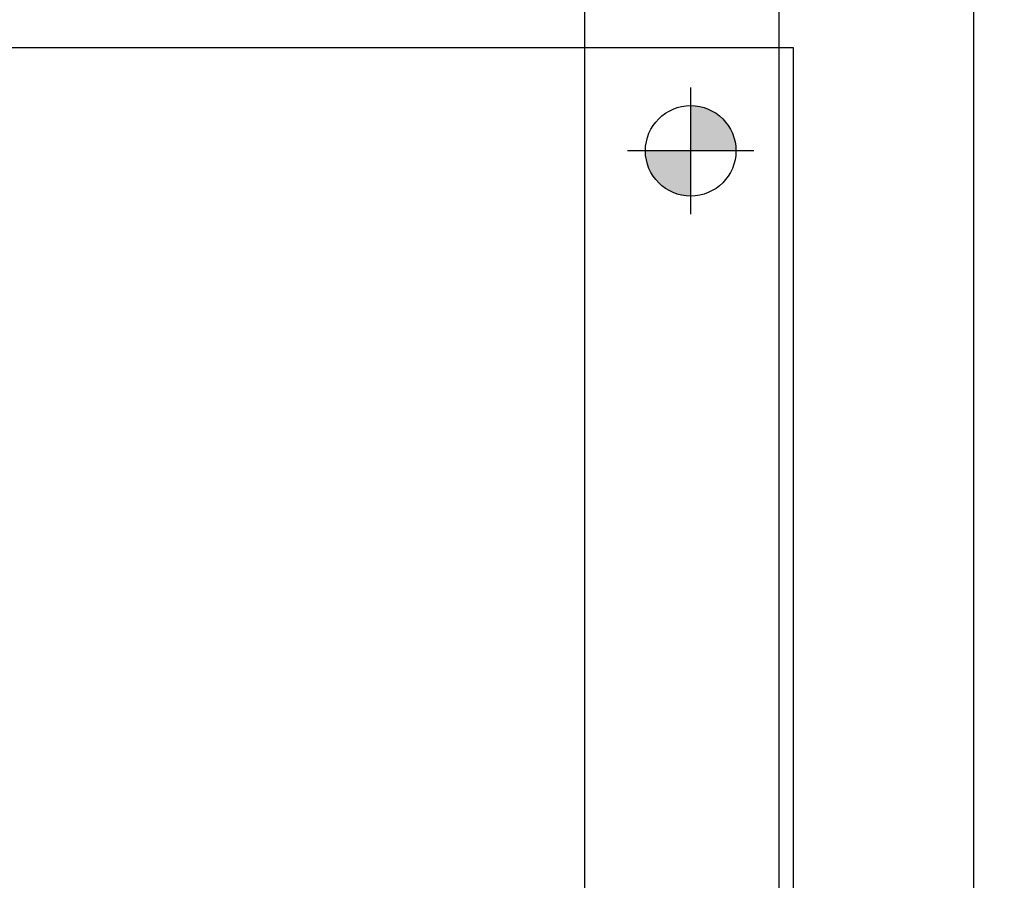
# Model space of a CAD drawing. Extents: x -11758 to 4934791, y -233543 to 1826789.
# Tile 222 of 256: x 2137564 to 2137747, y 45515 to 45675. Entities that reach past the tile are written whole.
import ezdxf

# ---------------------------------------------------------------- set-up
doc = ezdxf.new("R2010")
doc.units = 0
doc.header["$LTSCALE"] = 800
doc.header["$MEASUREMENT"] = 0
doc.layers.add('KEY PLAN', color=251, linetype='CONTINUOUS')

# ---------------------------------------------------------------- blocks, each defined once
blk = doc.blocks.new('UTCOMBINE')
at = {"layer": 'KEY PLAN'}
h = blk.add_hatch(color=256, dxfattribs=at)
h.paths.add_polyline_path([(-709895.61, 43063.09), (-709903.99, 43063.09), (-709903.99, 43071.47, -0.414214)])
h.paths.add_polyline_path([(-709912.37, 43063.09), (-709903.99, 43063.09), (-709903.99, 43054.71, -0.414214)])
h = blk.add_hatch(color=256, dxfattribs=at)
h.paths.add_polyline_path([(-709895.61, 43063.09), (-709903.99, 43063.09), (-709903.99, 43071.47, -0.414214)])
h.paths.add_polyline_path([(-709912.37, 43063.09), (-709903.99, 43063.09), (-709903.99, 43054.71, -0.414214)])
h = blk.add_hatch(color=256, dxfattribs=at)
h.paths.add_polyline_path([(-709895.61, 43063.09), (-709903.99, 43063.09), (-709903.99, 43071.47, -0.414214)])
h.paths.add_polyline_path([(-709912.37, 43063.09), (-709903.99, 43063.09), (-709903.99, 43054.71, -0.414214)])
h = blk.add_hatch(color=256, dxfattribs=at)
h.paths.add_polyline_path([(-709895.61, 43063.09), (-709903.99, 43063.09), (-709903.99, 43071.47, -0.414214)])
h.paths.add_polyline_path([(-709912.37, 43063.09), (-709903.99, 43063.09), (-709903.99, 43054.71, -0.414214)])
h = blk.add_hatch(color=256, dxfattribs=at)
h.paths.add_polyline_path([(-709895.61, 43063.09), (-709903.99, 43063.09), (-709903.99, 43071.47, -0.414214)])
h.paths.add_polyline_path([(-709912.37, 43063.09), (-709903.99, 43063.09), (-709903.99, 43054.71, -0.414214)])
h = blk.add_hatch(color=256, dxfattribs=at)
h.paths.add_polyline_path([(-709895.61, 43063.09), (-709903.99, 43063.09), (-709903.99, 43071.47, -0.414214)])
h.paths.add_polyline_path([(-709912.37, 43063.09), (-709903.99, 43063.09), (-709903.99, 43054.71, -0.414214)])
h = blk.add_hatch(color=256, dxfattribs=at)
h.paths.add_polyline_path([(-709895.61, 43063.09), (-709903.99, 43063.09), (-709903.99, 43071.47, -0.414214)])
h.paths.add_polyline_path([(-709912.37, 43063.09), (-709903.99, 43063.09), (-709903.99, 43054.71, -0.414214)])
h = blk.add_hatch(color=256, dxfattribs=at)
h.paths.add_polyline_path([(-709895.61, 43063.09), (-709903.99, 43063.09), (-709903.99, 43071.47, -0.414214)])
h.paths.add_polyline_path([(-709912.37, 43063.09), (-709903.99, 43063.09), (-709903.99, 43054.71, -0.414214)])
h = blk.add_hatch(color=256, dxfattribs=at)
h.paths.add_polyline_path([(-709895.61, 43063.09), (-709903.99, 43063.09), (-709903.99, 43071.47, -0.414214)])
h.paths.add_polyline_path([(-709912.37, 43063.09), (-709903.99, 43063.09), (-709903.99, 43054.71, -0.414214)])
h = blk.add_hatch(color=256, dxfattribs=at)
h.paths.add_polyline_path([(-709895.61, 43063.09), (-709903.99, 43063.09), (-709903.99, 43071.47, -0.414214)])
h.paths.add_polyline_path([(-709912.37, 43063.09), (-709903.99, 43063.09), (-709903.99, 43054.71, -0.414214)])
h = blk.add_hatch(color=256, dxfattribs=at)
h.paths.add_polyline_path([(-709895.61, 43063.09), (-709903.99, 43063.09), (-709903.99, 43071.47, -0.414214)])
h.paths.add_polyline_path([(-709912.37, 43063.09), (-709903.99, 43063.09), (-709903.99, 43054.71, -0.414214)])
h = blk.add_hatch(color=256, dxfattribs=at)
h.paths.add_polyline_path([(-709895.61, 43063.09), (-709903.99, 43063.09), (-709903.99, 43071.47, -0.414214)])
h.paths.add_polyline_path([(-709912.37, 43063.09), (-709903.99, 43063.09), (-709903.99, 43054.71, -0.414214)])
h = blk.add_hatch(color=256, dxfattribs=at)
h.paths.add_polyline_path([(-709895.61, 43063.09), (-709903.99, 43063.09), (-709903.99, 43071.47, -0.414214)])
h.paths.add_polyline_path([(-709912.37, 43063.09), (-709903.99, 43063.09), (-709903.99, 43054.71, -0.414214)])
h = blk.add_hatch(color=256, dxfattribs=at)
h.paths.add_polyline_path([(-709895.61, 43063.09), (-709903.99, 43063.09), (-709903.99, 43071.47, -0.414214)])
h.paths.add_polyline_path([(-709912.37, 43063.09), (-709903.99, 43063.09), (-709903.99, 43054.71, -0.414214)])
h = blk.add_hatch(color=256, dxfattribs=at)
h.paths.add_polyline_path([(-709895.61, 43063.09), (-709903.99, 43063.09), (-709903.99, 43071.47, -0.414214)])
h.paths.add_polyline_path([(-709912.37, 43063.09), (-709903.99, 43063.09), (-709903.99, 43054.71, -0.414214)])
h = blk.add_hatch(color=256, dxfattribs=at)
h.paths.add_polyline_path([(-709895.61, 43063.09), (-709903.99, 43063.09), (-709903.99, 43071.47, -0.414214)])
h.paths.add_polyline_path([(-709912.37, 43063.09), (-709903.99, 43063.09), (-709903.99, 43054.71, -0.414214)])
h = blk.add_hatch(color=256, dxfattribs=at)
h.paths.add_polyline_path([(-709895.61, 43063.09), (-709903.99, 43063.09), (-709903.99, 43071.47, -0.414214)])
h.paths.add_polyline_path([(-709912.37, 43063.09), (-709903.99, 43063.09), (-709903.99, 43054.71, -0.414214)])
h = blk.add_hatch(color=256, dxfattribs=at)
h.paths.add_polyline_path([(-709895.61, 43063.09), (-709903.99, 43063.09), (-709903.99, 43071.47, -0.414214)])
h.paths.add_polyline_path([(-709912.37, 43063.09), (-709903.99, 43063.09), (-709903.99, 43054.71, -0.414214)])
h = blk.add_hatch(color=256, dxfattribs=at)
h.paths.add_polyline_path([(-709895.61, 43063.09), (-709903.99, 43063.09), (-709903.99, 43071.47, -0.414214)])
h.paths.add_polyline_path([(-709912.37, 43063.09), (-709903.99, 43063.09), (-709903.99, 43054.71, -0.414214)])
h = blk.add_hatch(color=256, dxfattribs=at)
h.paths.add_polyline_path([(-709895.61, 43063.09), (-709903.99, 43063.09), (-709903.99, 43071.47, -0.414214)])
h.paths.add_polyline_path([(-709912.37, 43063.09), (-709903.99, 43063.09), (-709903.99, 43054.71, -0.414214)])
h = blk.add_hatch(color=256, dxfattribs=at)
h.paths.add_polyline_path([(-709895.61, 43063.09), (-709903.99, 43063.09), (-709903.99, 43071.47, -0.414214)])
h.paths.add_polyline_path([(-709912.37, 43063.09), (-709903.99, 43063.09), (-709903.99, 43054.71, -0.414214)])
h = blk.add_hatch(color=256, dxfattribs=at)
h.paths.add_polyline_path([(-709895.61, 43063.09), (-709903.99, 43063.09), (-709903.99, 43071.47, -0.414214)])
h.paths.add_polyline_path([(-709912.37, 43063.09), (-709903.99, 43063.09), (-709903.99, 43054.71, -0.414214)])
h = blk.add_hatch(color=256, dxfattribs=at)
h.paths.add_polyline_path([(-709895.61, 43063.09), (-709903.99, 43063.09), (-709903.99, 43071.47, -0.414214)])
h.paths.add_polyline_path([(-709912.37, 43063.09), (-709903.99, 43063.09), (-709903.99, 43054.71, -0.414214)])
h = blk.add_hatch(color=256, dxfattribs=at)
h.paths.add_polyline_path([(-709895.61, 43063.09), (-709903.99, 43063.09), (-709903.99, 43071.47, -0.414214)])
h.paths.add_polyline_path([(-709912.37, 43063.09), (-709903.99, 43063.09), (-709903.99, 43054.71, -0.414214)])
h = blk.add_hatch(color=256, dxfattribs=at)
h.paths.add_polyline_path([(-709895.61, 43063.09), (-709903.99, 43063.09), (-709903.99, 43071.47, -0.414214)])
h.paths.add_polyline_path([(-709912.37, 43063.09), (-709903.99, 43063.09), (-709903.99, 43054.71, -0.414214)])
h = blk.add_hatch(color=256, dxfattribs=at)
h.paths.add_polyline_path([(-709895.61, 43063.09), (-709903.99, 43063.09), (-709903.99, 43071.47, -0.414214)])
h.paths.add_polyline_path([(-709912.37, 43063.09), (-709903.99, 43063.09), (-709903.99, 43054.71, -0.414214)])
h = blk.add_hatch(color=256, dxfattribs=at)
h.paths.add_polyline_path([(-709895.61, 43063.09), (-709903.99, 43063.09), (-709903.99, 43071.47, -0.414214)])
h.paths.add_polyline_path([(-709912.37, 43063.09), (-709903.99, 43063.09), (-709903.99, 43054.71, -0.414214)])
h = blk.add_hatch(color=256, dxfattribs=at)
h.paths.add_polyline_path([(-709895.61, 43063.09), (-709903.99, 43063.09), (-709903.99, 43071.47, -0.414214)])
h.paths.add_polyline_path([(-709912.37, 43063.09), (-709903.99, 43063.09), (-709903.99, 43054.71, -0.414214)])
h = blk.add_hatch(color=256, dxfattribs=at)
h.paths.add_polyline_path([(-709895.61, 43063.09), (-709903.99, 43063.09), (-709903.99, 43071.47, -0.414214)])
h.paths.add_polyline_path([(-709912.37, 43063.09), (-709903.99, 43063.09), (-709903.99, 43054.71, -0.414214)])
h = blk.add_hatch(color=256, dxfattribs=at)
h.paths.add_polyline_path([(-709895.61, 43063.09), (-709903.99, 43063.09), (-709903.99, 43071.47, -0.414214)])
h.paths.add_polyline_path([(-709912.37, 43063.09), (-709903.99, 43063.09), (-709903.99, 43054.71, -0.414214)])
h = blk.add_hatch(color=256, dxfattribs=at)
h.paths.add_polyline_path([(-709895.61, 43063.09), (-709903.99, 43063.09), (-709903.99, 43071.47, -0.414214)])
h.paths.add_polyline_path([(-709912.37, 43063.09), (-709903.99, 43063.09), (-709903.99, 43054.71, -0.414214)])
h = blk.add_hatch(color=256, dxfattribs=at)
h.paths.add_polyline_path([(-709895.61, 43063.09), (-709903.99, 43063.09), (-709903.99, 43071.47, -0.414214)])
h.paths.add_polyline_path([(-709912.37, 43063.09), (-709903.99, 43063.09), (-709903.99, 43054.71, -0.414214)])
h = blk.add_hatch(color=256, dxfattribs=at)
h.paths.add_polyline_path([(-709895.61, 43063.09), (-709903.99, 43063.09), (-709903.99, 43071.47, -0.414214)])
h.paths.add_polyline_path([(-709912.37, 43063.09), (-709903.99, 43063.09), (-709903.99, 43054.71, -0.414214)])
h = blk.add_hatch(color=256, dxfattribs=at)
h.paths.add_polyline_path([(-709895.61, 43063.09), (-709903.99, 43063.09), (-709903.99, 43071.47, -0.414214)])
h.paths.add_polyline_path([(-709912.37, 43063.09), (-709903.99, 43063.09), (-709903.99, 43054.71, -0.414214)])
h = blk.add_hatch(color=256, dxfattribs=at)
h.paths.add_polyline_path([(-709895.61, 43063.09), (-709903.99, 43063.09), (-709903.99, 43071.47, -0.414214)])
h.paths.add_polyline_path([(-709912.37, 43063.09), (-709903.99, 43063.09), (-709903.99, 43054.71, -0.414214)])
h = blk.add_hatch(color=256, dxfattribs=at)
h.paths.add_polyline_path([(-709895.61, 43063.09), (-709903.99, 43063.09), (-709903.99, 43071.47, -0.414214)])
h.paths.add_polyline_path([(-709912.37, 43063.09), (-709903.99, 43063.09), (-709903.99, 43054.71, -0.414214)])
h = blk.add_hatch(color=256, dxfattribs=at)
h.paths.add_polyline_path([(-709895.61, 43063.09), (-709903.99, 43063.09), (-709903.99, 43071.47, -0.414214)])
h.paths.add_polyline_path([(-709912.37, 43063.09), (-709903.99, 43063.09), (-709903.99, 43054.71, -0.414214)])
h = blk.add_hatch(color=256, dxfattribs=at)
h.paths.add_polyline_path([(-709895.61, 43063.09), (-709903.99, 43063.09), (-709903.99, 43071.47, -0.414214)])
h.paths.add_polyline_path([(-709912.37, 43063.09), (-709903.99, 43063.09), (-709903.99, 43054.71, -0.414214)])
h = blk.add_hatch(color=256, dxfattribs=at)
h.paths.add_polyline_path([(-709895.61, 43063.09), (-709903.99, 43063.09), (-709903.99, 43071.47, -0.414214)])
h.paths.add_polyline_path([(-709912.37, 43063.09), (-709903.99, 43063.09), (-709903.99, 43054.71, -0.414214)])
h = blk.add_hatch(color=256, dxfattribs=at)
h.paths.add_polyline_path([(-709895.61, 43063.09), (-709903.99, 43063.09), (-709903.99, 43071.47, -0.414214)])
h.paths.add_polyline_path([(-709912.37, 43063.09), (-709903.99, 43063.09), (-709903.99, 43054.71, -0.414214)])
h = blk.add_hatch(color=256, dxfattribs=at)
h.paths.add_polyline_path([(-709895.61, 43063.09), (-709903.99, 43063.09), (-709903.99, 43071.47, -0.414214)])
h.paths.add_polyline_path([(-709912.37, 43063.09), (-709903.99, 43063.09), (-709903.99, 43054.71, -0.414214)])
h = blk.add_hatch(color=256, dxfattribs=at)
h.paths.add_polyline_path([(-709895.61, 43063.09), (-709903.99, 43063.09), (-709903.99, 43071.47, -0.414214)])
h.paths.add_polyline_path([(-709912.37, 43063.09), (-709903.99, 43063.09), (-709903.99, 43054.71, -0.414214)])
h = blk.add_hatch(color=256, dxfattribs=at)
h.paths.add_polyline_path([(-709895.61, 43063.09), (-709903.99, 43063.09), (-709903.99, 43071.47, -0.414214)])
h.paths.add_polyline_path([(-709912.37, 43063.09), (-709903.99, 43063.09), (-709903.99, 43054.71, -0.414214)])
h = blk.add_hatch(color=256, dxfattribs=at)
h.paths.add_polyline_path([(-709895.61, 43063.09), (-709903.99, 43063.09), (-709903.99, 43071.47, -0.414214)])
h.paths.add_polyline_path([(-709912.37, 43063.09), (-709903.99, 43063.09), (-709903.99, 43054.71, -0.414214)])
h = blk.add_hatch(color=256, dxfattribs=at)
h.paths.add_polyline_path([(-709895.61, 43063.09), (-709903.99, 43063.09), (-709903.99, 43071.47, -0.414214)])
h.paths.add_polyline_path([(-709912.37, 43063.09), (-709903.99, 43063.09), (-709903.99, 43054.71, -0.414214)])
h = blk.add_hatch(color=256, dxfattribs=at)
h.paths.add_polyline_path([(-709895.61, 43063.09), (-709903.99, 43063.09), (-709903.99, 43071.47, -0.414214)])
h.paths.add_polyline_path([(-709912.37, 43063.09), (-709903.99, 43063.09), (-709903.99, 43054.71, -0.414214)])
h = blk.add_hatch(color=256, dxfattribs=at)
h.paths.add_polyline_path([(-709895.61, 43063.09), (-709903.99, 43063.09), (-709903.99, 43071.47, -0.414214)])
h.paths.add_polyline_path([(-709912.37, 43063.09), (-709903.99, 43063.09), (-709903.99, 43054.71, -0.414214)])
h = blk.add_hatch(color=256, dxfattribs=at)
h.paths.add_polyline_path([(-709895.61, 43063.09), (-709903.99, 43063.09), (-709903.99, 43071.47, -0.414214)])
h.paths.add_polyline_path([(-709912.37, 43063.09), (-709903.99, 43063.09), (-709903.99, 43054.71, -0.414214)])
h = blk.add_hatch(color=256, dxfattribs=at)
h.paths.add_polyline_path([(-709895.61, 43063.09), (-709903.99, 43063.09), (-709903.99, 43071.47, -0.414214)])
h.paths.add_polyline_path([(-709912.37, 43063.09), (-709903.99, 43063.09), (-709903.99, 43054.71, -0.414214)])
h = blk.add_hatch(color=256, dxfattribs=at)
h.paths.add_polyline_path([(-709895.61, 43063.09), (-709903.99, 43063.09), (-709903.99, 43071.47, -0.414214)])
h.paths.add_polyline_path([(-709912.37, 43063.09), (-709903.99, 43063.09), (-709903.99, 43054.71, -0.414214)])
h = blk.add_hatch(color=256, dxfattribs=at)
h.paths.add_polyline_path([(-709895.61, 43063.09), (-709903.99, 43063.09), (-709903.99, 43071.47, -0.414214)])
h.paths.add_polyline_path([(-709912.37, 43063.09), (-709903.99, 43063.09), (-709903.99, 43054.71, -0.414214)])
h = blk.add_hatch(color=256, dxfattribs=at)
h.paths.add_polyline_path([(-709895.61, 43063.09), (-709903.99, 43063.09), (-709903.99, 43071.47, -0.414214)])
h.paths.add_polyline_path([(-709912.37, 43063.09), (-709903.99, 43063.09), (-709903.99, 43054.71, -0.414214)])
h = blk.add_hatch(color=256, dxfattribs=at)
h.paths.add_polyline_path([(-709895.61, 43063.09), (-709903.99, 43063.09), (-709903.99, 43071.47, -0.414214)])
h.paths.add_polyline_path([(-709912.37, 43063.09), (-709903.99, 43063.09), (-709903.99, 43054.71, -0.414214)])
h = blk.add_hatch(color=256, dxfattribs=at)
h.paths.add_polyline_path([(-709895.61, 43063.09), (-709903.99, 43063.09), (-709903.99, 43071.47, -0.414214)])
h.paths.add_polyline_path([(-709912.37, 43063.09), (-709903.99, 43063.09), (-709903.99, 43054.71, -0.414214)])
h = blk.add_hatch(color=256, dxfattribs=at)
h.paths.add_polyline_path([(-709895.61, 43063.09), (-709903.99, 43063.09), (-709903.99, 43071.47, -0.414214)])
h.paths.add_polyline_path([(-709912.37, 43063.09), (-709903.99, 43063.09), (-709903.99, 43054.71, -0.414214)])
h = blk.add_hatch(color=256, dxfattribs=at)
h.paths.add_polyline_path([(-709895.61, 43063.09), (-709903.99, 43063.09), (-709903.99, 43071.47, -0.414214)])
h.paths.add_polyline_path([(-709912.37, 43063.09), (-709903.99, 43063.09), (-709903.99, 43054.71, -0.414214)])
h = blk.add_hatch(color=256, dxfattribs=at)
h.paths.add_polyline_path([(-709895.61, 43063.09), (-709903.99, 43063.09), (-709903.99, 43071.47, -0.414214)])
h.paths.add_polyline_path([(-709912.37, 43063.09), (-709903.99, 43063.09), (-709903.99, 43054.71, -0.414214)])
h = blk.add_hatch(color=256, dxfattribs=at)
h.paths.add_polyline_path([(-709895.61, 43063.09), (-709903.99, 43063.09), (-709903.99, 43071.47, -0.414214)])
h.paths.add_polyline_path([(-709912.37, 43063.09), (-709903.99, 43063.09), (-709903.99, 43054.71, -0.414214)])
h = blk.add_hatch(color=256, dxfattribs=at)
h.paths.add_polyline_path([(-709895.61, 43063.09), (-709903.99, 43063.09), (-709903.99, 43071.47, -0.414214)])
h.paths.add_polyline_path([(-709912.37, 43063.09), (-709903.99, 43063.09), (-709903.99, 43054.71, -0.414214)])
h = blk.add_hatch(color=256, dxfattribs=at)
h.paths.add_polyline_path([(-709895.61, 43063.09), (-709903.99, 43063.09), (-709903.99, 43071.47, -0.414214)])
h.paths.add_polyline_path([(-709912.37, 43063.09), (-709903.99, 43063.09), (-709903.99, 43054.71, -0.414214)])
h = blk.add_hatch(color=256, dxfattribs=at)
h.paths.add_polyline_path([(-709895.61, 43063.09), (-709903.99, 43063.09), (-709903.99, 43071.47, -0.414214)])
h.paths.add_polyline_path([(-709912.37, 43063.09), (-709903.99, 43063.09), (-709903.99, 43054.71, -0.414214)])
h = blk.add_hatch(color=256, dxfattribs=at)
h.paths.add_polyline_path([(-709895.61, 43063.09), (-709903.99, 43063.09), (-709903.99, 43071.47, -0.414214)])
h.paths.add_polyline_path([(-709912.37, 43063.09), (-709903.99, 43063.09), (-709903.99, 43054.71, -0.414214)])
h = blk.add_hatch(color=256, dxfattribs=at)
h.paths.add_polyline_path([(-709895.61, 43063.09), (-709903.99, 43063.09), (-709903.99, 43071.47, -0.414214)])
h.paths.add_polyline_path([(-709912.37, 43063.09), (-709903.99, 43063.09), (-709903.99, 43054.71, -0.414214)])
h = blk.add_hatch(color=256, dxfattribs=at)
h.paths.add_polyline_path([(-709895.61, 43063.09), (-709903.99, 43063.09), (-709903.99, 43071.47, -0.414214)])
h.paths.add_polyline_path([(-709912.37, 43063.09), (-709903.99, 43063.09), (-709903.99, 43054.71, -0.414214)])
for p, q in [((-709920.4, 44536.22, 0), (-709920.4, 42926.93, 0)), ((-709920.4, 44373.62, 0), (-709920.4, 43132.4, 0)), ((-709956.4, 44029.91, 0), (-709956.4, 42927.56, 0)), ((-709956.4, 44029.91, 0), (-709956.4, 42927.56, 0)), ((-709956.4, 44029.91, 0), (-709956.4, 42927.56, 0)), ((-709956.4, 44029.91, 0), (-709956.4, 42927.56, 0)), ((-709884.4, 44029.91, 0), (-709884.4, 42927.56, 0)), ((-709923.04, 43348.86, 0), (-709923.04, 43044.04, 0)), ((-709923.04, 43348.86, 0), (-709923.04, 43044.04, 0)), ((-709923.04, 43348.86, 0), (-709923.04, 43044.04, 0)), ((-709923.04, 43348.86, 0), (-709923.04, 43044.04, 0)), ((-709923.04, 43348.86, 0), (-709923.04, 43044.04, 0)), ((-709923.04, 43348.86, 0), (-709923.04, 43044.04, 0)), ((-709923.04, 43348.86, 0), (-709923.04, 43044.04, 0)), ((-709923.04, 43348.86, 0), (-709923.04, 43044.04, 0)), ((-709923.04, 43348.86, 0), (-709923.04, 43044.04, 0)), ((-709923.04, 43348.86, 0), (-709923.04, 43044.04, 0)), ((-709923.04, 43348.86, 0), (-709923.04, 43044.04, 0)), ((-709923.04, 43348.86, 0), (-709923.04, 43044.04, 0)), ((-709923.04, 43348.86, 0), (-709923.04, 43044.04, 0)), ((-709923.04, 43348.86, 0), (-709923.04, 43044.04, 0)), ((-709923.04, 43348.86, 0), (-709923.04, 43044.04, 0)), ((-709923.04, 43348.86, 0), (-709923.04, 43044.04, 0)), ((-709923.04, 43348.86, 0), (-709923.04, 43044.04, 0)), ((-709923.04, 43348.86, 0), (-709923.04, 43044.04, 0)), ((-709923.04, 43348.86, 0), (-709923.04, 43044.04, 0)), ((-709923.04, 43348.86, 0), (-709923.04, 43044.04, 0)), ((-709923.04, 43348.86, 0), (-709923.04, 43044.04, 0)), ((-709923.04, 43348.86, 0), (-709923.04, 43044.04, 0)), ((-709923.04, 43348.86, 0), (-709923.04, 43044.04, 0)), ((-709923.04, 43348.86, 0), (-709923.04, 43044.04, 0)), ((-709923.04, 43348.86, 0), (-709923.04, 43044.04, 0)), ((-709923.04, 43348.86, 0), (-709923.04, 43044.04, 0)), ((-709923.04, 43348.86, 0), (-709923.04, 43044.04, 0)), ((-709923.04, 43348.86, 0), (-709923.04, 43044.04, 0)), ((-709923.04, 43348.86, 0), (-709923.04, 43044.04, 0)), ((-709923.04, 43348.86, 0), (-709923.04, 43044.04, 0)), ((-709923.04, 43348.86, 0), (-709923.04, 43044.04, 0)), ((-709923.04, 43348.86, 0), (-709923.04, 43044.04, 0)), ((-709923.04, 43348.86, 0), (-709923.04, 43044.04, 0)), ((-709923.04, 43348.86, 0), (-709923.04, 43044.04, 0)), ((-709923.04, 43348.86, 0), (-709923.04, 43044.04, 0)), ((-709923.04, 43348.86, 0), (-709923.04, 43044.04, 0)), ((-709923.04, 43348.86, 0), (-709923.04, 43044.04, 0)), ((-709923.04, 43348.86, 0), (-709923.04, 43044.04, 0)), ((-709923.04, 43348.86, 0), (-709923.04, 43044.04, 0)), ((-709923.04, 43348.86, 0), (-709923.04, 43044.04, 0)), ((-709923.04, 43348.86, 0), (-709923.04, 43044.04, 0)), ((-709923.04, 43348.86, 0), (-709923.04, 43044.04, 0)), ((-709923.04, 43348.86, 0), (-709923.04, 43044.04, 0)), ((-709923.04, 43348.86, 0), (-709923.04, 43044.04, 0)), ((-709923.04, 43348.86, 0), (-709923.04, 43044.04, 0)), ((-709923.04, 43348.86, 0), (-709923.04, 43044.04, 0)), ((-709923.04, 43348.86, 0), (-709923.04, 43044.04, 0)), ((-709923.04, 43348.86, 0), (-709923.04, 43044.04, 0)), ((-709923.04, 43348.86, 0), (-709923.04, 43044.04, 0)), ((-709923.04, 43348.86, 0), (-709923.04, 43044.04, 0)), ((-709923.04, 43348.86, 0), (-709923.04, 43044.04, 0)), ((-709923.04, 43348.86, 0), (-709923.04, 43044.04, 0)), ((-709923.04, 43348.86, 0), (-709923.04, 43044.04, 0)), ((-709923.04, 43348.86, 0), (-709923.04, 43044.04, 0)), ((-709923.04, 43348.86, 0), (-709923.04, 43044.04, 0)), ((-709923.04, 43348.86, 0), (-709923.04, 43044.04, 0)), ((-709923.04, 43348.86, 0), (-709923.04, 43044.04, 0)), ((-709923.04, 43348.86, 0), (-709923.04, 43044.04, 0)), ((-709923.04, 43348.86, 0), (-709923.04, 43044.04, 0)), ((-709923.04, 43348.86, 0), (-709923.04, 43044.04, 0)), ((-709923.04, 43348.86, 0), (-709923.04, 43044.04, 0)), ((-709923.04, 43348.86, 0), (-709923.04, 43044.04, 0)), ((-709923.04, 43348.86, 0), (-709923.04, 43044.04, 0)), ((-709923.04, 43348.86, 0), (-709923.04, 43044.04, 0)), ((-709903.99, 43074.81, 0), (-709903.99, 43051.37, 0)), ((-709903.99, 43074.81, 0), (-709903.99, 43051.37, 0)), ((-709903.99, 43074.81, 0), (-709903.99, 43051.37, 0)), ((-709903.99, 43074.81, 0), (-709903.99, 43051.37, 0)), ((-709903.99, 43074.81, 0), (-709903.99, 43051.37, 0)), ((-709903.99, 43074.81, 0), (-709903.99, 43051.37, 0)), ((-709903.99, 43074.81, 0), (-709903.99, 43051.37, 0)), ((-709903.99, 43074.81, 0), (-709903.99, 43051.37, 0)), ((-709903.99, 43074.81, 0), (-709903.99, 43051.37, 0)), ((-709903.99, 43074.81, 0), (-709903.99, 43051.37, 0)), ((-709903.99, 43074.81, 0), (-709903.99, 43051.37, 0)), ((-709903.99, 43074.81, 0), (-709903.99, 43051.37, 0)), ((-709903.99, 43074.81, 0), (-709903.99, 43051.37, 0)), ((-709903.99, 43074.81, 0), (-709903.99, 43051.37, 0)), ((-709903.99, 43074.81, 0), (-709903.99, 43051.37, 0)), ((-709903.99, 43074.81, 0), (-709903.99, 43051.37, 0)), ((-709903.99, 43074.81, 0), (-709903.99, 43051.37, 0)), ((-709903.99, 43074.81, 0), (-709903.99, 43051.37, 0)), ((-709903.99, 43074.81, 0), (-709903.99, 43051.37, 0)), ((-709903.99, 43074.81, 0), (-709903.99, 43051.37, 0)), ((-709903.99, 43074.81, 0), (-709903.99, 43051.37, 0)), ((-709903.99, 43074.81, 0), (-709903.99, 43051.37, 0)), ((-709903.99, 43074.81, 0), (-709903.99, 43051.37, 0)), ((-709903.99, 43074.81, 0), (-709903.99, 43051.37, 0)), ((-709903.99, 43074.81, 0), (-709903.99, 43051.37, 0)), ((-709903.99, 43074.81, 0), (-709903.99, 43051.37, 0)), ((-709903.99, 43074.81, 0), (-709903.99, 43051.37, 0)), ((-709903.99, 43074.81, 0), (-709903.99, 43051.37, 0)), ((-709903.99, 43074.81, 0), (-709903.99, 43051.37, 0)), ((-709903.99, 43074.81, 0), (-709903.99, 43051.37, 0)), ((-709903.99, 43074.81, 0), (-709903.99, 43051.37, 0)), ((-709903.99, 43074.81, 0), (-709903.99, 43051.37, 0)), ((-709903.99, 43074.81, 0), (-709903.99, 43051.37, 0)), ((-709903.99, 43074.81, 0), (-709903.99, 43051.37, 0)), ((-709903.99, 43074.81, 0), (-709903.99, 43051.37, 0)), ((-709903.99, 43074.81, 0), (-709903.99, 43051.37, 0)), ((-709903.99, 43074.81, 0), (-709903.99, 43051.37, 0)), ((-709903.99, 43074.81, 0), (-709903.99, 43051.37, 0)), ((-709903.99, 43074.81, 0), (-709903.99, 43051.37, 0)), ((-709903.99, 43074.81, 0), (-709903.99, 43051.37, 0)), ((-709903.99, 43074.81, 0), (-709903.99, 43051.37, 0)), ((-709903.99, 43074.81, 0), (-709903.99, 43051.37, 0)), ((-709903.99, 43074.81, 0), (-709903.99, 43051.37, 0)), ((-709903.99, 43074.81, 0), (-709903.99, 43051.37, 0)), ((-709903.99, 43074.81, 0), (-709903.99, 43051.37, 0)), ((-709903.99, 43074.81, 0), (-709903.99, 43051.37, 0)), ((-709903.99, 43074.81, 0), (-709903.99, 43051.37, 0)), ((-709903.99, 43074.81, 0), (-709903.99, 43051.37, 0)), ((-709903.99, 43074.81, 0), (-709903.99, 43051.37, 0)), ((-709903.99, 43074.81, 0), (-709903.99, 43051.37, 0)), ((-709903.99, 43074.81, 0), (-709903.99, 43051.37, 0)), ((-709903.99, 43074.81, 0), (-709903.99, 43051.37, 0)), ((-709903.99, 43074.81, 0), (-709903.99, 43051.37, 0)), ((-709903.99, 43074.81, 0), (-709903.99, 43051.37, 0)), ((-709903.99, 43074.81, 0), (-709903.99, 43051.37, 0)), ((-709903.99, 43074.81, 0), (-709903.99, 43051.37, 0)), ((-709903.99, 43074.81, 0), (-709903.99, 43051.37, 0)), ((-709903.99, 43074.81, 0), (-709903.99, 43051.37, 0)), ((-709903.99, 43074.81, 0), (-709903.99, 43051.37, 0)), ((-709903.99, 43074.81, 0), (-709903.99, 43051.37, 0)), ((-709903.99, 43074.81, 0), (-709903.99, 43051.37, 0)), ((-709903.99, 43074.81, 0), (-709903.99, 43051.37, 0)), ((-709903.99, 43074.81, 0), (-709903.99, 43051.37, 0)), ((-709903.99, 43074.81, 0), (-709903.99, 43051.37, 0)), ((-709915.71, 43063.09, 0), (-709892.28, 43063.09, 0)), ((-709915.71, 43063.09, 0), (-709892.28, 43063.09, 0)), ((-709915.71, 43063.09, 0), (-709892.28, 43063.09, 0)), ((-709915.71, 43063.09, 0), (-709892.28, 43063.09, 0)), ((-709915.71, 43063.09, 0), (-709892.28, 43063.09, 0)), ((-709915.71, 43063.09, 0), (-709892.28, 43063.09, 0)), ((-709915.71, 43063.09, 0), (-709892.28, 43063.09, 0)), ((-709915.71, 43063.09, 0), (-709892.28, 43063.09, 0)), ((-709915.71, 43063.09, 0), (-709892.28, 43063.09, 0)), ((-709915.71, 43063.09, 0), (-709892.28, 43063.09, 0)), ((-709915.71, 43063.09, 0), (-709892.28, 43063.09, 0)), ((-709915.71, 43063.09, 0), (-709892.28, 43063.09, 0)), ((-709915.71, 43063.09, 0), (-709892.28, 43063.09, 0)), ((-709915.71, 43063.09, 0), (-709892.28, 43063.09, 0)), ((-709915.71, 43063.09, 0), (-709892.28, 43063.09, 0)), ((-709915.71, 43063.09, 0), (-709892.28, 43063.09, 0)), ((-709915.71, 43063.09, 0), (-709892.28, 43063.09, 0)), ((-709915.71, 43063.09, 0), (-709892.28, 43063.09, 0)), ((-709915.71, 43063.09, 0), (-709892.28, 43063.09, 0)), ((-709915.71, 43063.09, 0), (-709892.28, 43063.09, 0)), ((-709915.71, 43063.09, 0), (-709892.28, 43063.09, 0)), ((-709915.71, 43063.09, 0), (-709892.28, 43063.09, 0)), ((-709915.71, 43063.09, 0), (-709892.28, 43063.09, 0)), ((-709915.71, 43063.09, 0), (-709892.28, 43063.09, 0)), ((-709915.71, 43063.09, 0), (-709892.28, 43063.09, 0)), ((-709915.71, 43063.09, 0), (-709892.28, 43063.09, 0)), ((-709915.71, 43063.09, 0), (-709892.28, 43063.09, 0)), ((-709915.71, 43063.09, 0), (-709892.28, 43063.09, 0)), ((-709915.71, 43063.09, 0), (-709892.28, 43063.09, 0)), ((-709915.71, 43063.09, 0), (-709892.28, 43063.09, 0)), ((-709915.71, 43063.09, 0), (-709892.28, 43063.09, 0)), ((-709915.71, 43063.09, 0), (-709892.28, 43063.09, 0)), ((-709915.71, 43063.09, 0), (-709892.28, 43063.09, 0)), ((-709915.71, 43063.09, 0), (-709892.28, 43063.09, 0)), ((-709915.71, 43063.09, 0), (-709892.28, 43063.09, 0)), ((-709915.71, 43063.09, 0), (-709892.28, 43063.09, 0)), ((-709915.71, 43063.09, 0), (-709892.28, 43063.09, 0)), ((-709915.71, 43063.09, 0), (-709892.28, 43063.09, 0)), ((-709915.71, 43063.09, 0), (-709892.28, 43063.09, 0)), ((-709915.71, 43063.09, 0), (-709892.28, 43063.09, 0)), ((-709915.71, 43063.09, 0), (-709892.28, 43063.09, 0)), ((-709915.71, 43063.09, 0), (-709892.28, 43063.09, 0)), ((-709915.71, 43063.09, 0), (-709892.28, 43063.09, 0)), ((-709915.71, 43063.09, 0), (-709892.28, 43063.09, 0)), ((-709915.71, 43063.09, 0), (-709892.28, 43063.09, 0)), ((-709915.71, 43063.09, 0), (-709892.28, 43063.09, 0)), ((-709915.71, 43063.09, 0), (-709892.28, 43063.09, 0)), ((-709915.71, 43063.09, 0), (-709892.28, 43063.09, 0)), ((-709915.71, 43063.09, 0), (-709892.28, 43063.09, 0)), ((-709915.71, 43063.09, 0), (-709892.28, 43063.09, 0)), ((-709915.71, 43063.09, 0), (-709892.28, 43063.09, 0)), ((-709915.71, 43063.09, 0), (-709892.28, 43063.09, 0)), ((-709915.71, 43063.09, 0), (-709892.28, 43063.09, 0)), ((-709915.71, 43063.09, 0), (-709892.28, 43063.09, 0)), ((-709915.71, 43063.09, 0), (-709892.28, 43063.09, 0)), ((-709915.71, 43063.09, 0), (-709892.28, 43063.09, 0)), ((-709915.71, 43063.09, 0), (-709892.28, 43063.09, 0)), ((-709915.71, 43063.09, 0), (-709892.28, 43063.09, 0)), ((-709915.71, 43063.09, 0), (-709892.28, 43063.09, 0)), ((-709915.71, 43063.09, 0), (-709892.28, 43063.09, 0)), ((-709915.71, 43063.09, 0), (-709892.28, 43063.09, 0)), ((-709915.71, 43063.09, 0), (-709892.28, 43063.09, 0)), ((-709915.71, 43063.09, 0), (-709892.28, 43063.09, 0)), ((-709915.71, 43063.09, 0), (-709892.28, 43063.09, 0)), ((-709923.04, 43044.04, 0), (-709618.22, 43044.04, 0)), ((-709923.04, 43044.04, 0), (-709618.22, 43044.04, 0)), ((-709923.04, 43044.04, 0), (-709618.22, 43044.04, 0)), ((-709923.04, 43044.04, 0), (-709618.22, 43044.04, 0)), ((-709923.04, 43044.04, 0), (-709618.22, 43044.04, 0)), ((-709923.04, 43044.04, 0), (-709618.22, 43044.04, 0)), ((-709923.04, 43044.04, 0), (-709618.22, 43044.04, 0)), ((-709923.04, 43044.04, 0), (-709618.22, 43044.04, 0)), ((-709923.04, 43044.04, 0), (-709618.22, 43044.04, 0)), ((-709923.04, 43044.04, 0), (-709618.22, 43044.04, 0)), ((-709923.04, 43044.04, 0), (-709618.22, 43044.04, 0)), ((-709923.04, 43044.04, 0), (-709618.22, 43044.04, 0)), ((-709923.04, 43044.04, 0), (-709618.22, 43044.04, 0)), ((-709923.04, 43044.04, 0), (-709618.22, 43044.04, 0)), ((-709923.04, 43044.04, 0), (-709618.22, 43044.04, 0)), ((-709923.04, 43044.04, 0), (-709618.22, 43044.04, 0)), ((-709923.04, 43044.04, 0), (-709618.22, 43044.04, 0)), ((-709923.04, 43044.04, 0), (-709618.22, 43044.04, 0)), ((-709923.04, 43044.04, 0), (-709618.22, 43044.04, 0)), ((-709923.04, 43044.04, 0), (-709618.22, 43044.04, 0)), ((-709923.04, 43044.04, 0), (-709618.22, 43044.04, 0)), ((-709923.04, 43044.04, 0), (-709618.22, 43044.04, 0)), ((-709923.04, 43044.04, 0), (-709618.22, 43044.04, 0)), ((-709923.04, 43044.04, 0), (-709618.22, 43044.04, 0)), ((-709923.04, 43044.04, 0), (-709618.22, 43044.04, 0)), ((-709923.04, 43044.04, 0), (-709618.22, 43044.04, 0)), ((-709923.04, 43044.04, 0), (-709618.22, 43044.04, 0)), ((-709923.04, 43044.04, 0), (-709618.22, 43044.04, 0)), ((-709923.04, 43044.04, 0), (-709618.22, 43044.04, 0)), ((-709923.04, 43044.04, 0), (-709618.22, 43044.04, 0)), ((-709923.04, 43044.04, 0), (-709618.22, 43044.04, 0)), ((-709923.04, 43044.04, 0), (-709618.22, 43044.04, 0)), ((-709923.04, 43044.04, 0), (-709618.22, 43044.04, 0)), ((-709923.04, 43044.04, 0), (-709618.22, 43044.04, 0)), ((-709923.04, 43044.04, 0), (-709618.22, 43044.04, 0)), ((-709923.04, 43044.04, 0), (-709618.22, 43044.04, 0)), ((-709923.04, 43044.04, 0), (-709618.22, 43044.04, 0)), ((-709923.04, 43044.04, 0), (-709618.22, 43044.04, 0)), ((-709923.04, 43044.04, 0), (-709618.22, 43044.04, 0)), ((-709923.04, 43044.04, 0), (-709618.22, 43044.04, 0)), ((-709923.04, 43044.04, 0), (-709618.22, 43044.04, 0)), ((-709923.04, 43044.04, 0), (-709618.22, 43044.04, 0)), ((-709923.04, 43044.04, 0), (-709618.22, 43044.04, 0)), ((-709923.04, 43044.04, 0), (-709618.22, 43044.04, 0)), ((-709923.04, 43044.04, 0), (-709618.22, 43044.04, 0)), ((-709923.04, 43044.04, 0), (-709618.22, 43044.04, 0)), ((-709923.04, 43044.04, 0), (-709618.22, 43044.04, 0)), ((-709923.04, 43044.04, 0), (-709618.22, 43044.04, 0)), ((-709923.04, 43044.04, 0), (-709618.22, 43044.04, 0)), ((-709923.04, 43044.04, 0), (-709618.22, 43044.04, 0)), ((-709923.04, 43044.04, 0), (-709618.22, 43044.04, 0)), ((-709923.04, 43044.04, 0), (-709618.22, 43044.04, 0)), ((-709923.04, 43044.04, 0), (-709618.22, 43044.04, 0)), ((-709923.04, 43044.04, 0), (-709618.22, 43044.04, 0)), ((-709923.04, 43044.04, 0), (-709618.22, 43044.04, 0)), ((-709923.04, 43044.04, 0), (-709618.22, 43044.04, 0)), ((-709923.04, 43044.04, 0), (-709618.22, 43044.04, 0)), ((-709923.04, 43044.04, 0), (-709618.22, 43044.04, 0)), ((-709923.04, 43044.04, 0), (-709618.22, 43044.04, 0)), ((-709923.04, 43044.04, 0), (-709618.22, 43044.04, 0)), ((-709923.04, 43044.04, 0), (-709618.22, 43044.04, 0)), ((-709923.04, 43044.04, 0), (-709618.22, 43044.04, 0)), ((-709923.04, 43044.04, 0), (-709618.22, 43044.04, 0)), ((-709923.04, 43044.04, 0), (-709618.22, 43044.04, 0))]:
    blk.add_line(p, q, dxfattribs=at)
for centre, radius in [((-709770.63, 43196.45, 0), 361.31), ((-709903.99, 43063.09, 0), 8.38), ((-709903.99, 43063.09, 0), 8.38), ((-709903.99, 43063.09, 0), 8.38), ((-709903.99, 43063.09, 0), 8.38), ((-709903.99, 43063.09, 0), 8.38), ((-709903.99, 43063.09, 0), 8.38), ((-709903.99, 43063.09, 0), 8.38), ((-709903.99, 43063.09, 0), 8.38), ((-709903.99, 43063.09, 0), 8.38), ((-709903.99, 43063.09, 0), 8.38), ((-709903.99, 43063.09, 0), 8.38), ((-709903.99, 43063.09, 0), 8.38), ((-709903.99, 43063.09, 0), 8.38), ((-709903.99, 43063.09, 0), 8.38), ((-709903.99, 43063.09, 0), 8.38), ((-709903.99, 43063.09, 0), 8.38), ((-709903.99, 43063.09, 0), 8.38), ((-709903.99, 43063.09, 0), 8.38), ((-709903.99, 43063.09, 0), 8.38), ((-709903.99, 43063.09, 0), 8.38), ((-709903.99, 43063.09, 0), 8.38), ((-709903.99, 43063.09, 0), 8.38), ((-709903.99, 43063.09, 0), 8.38), ((-709903.99, 43063.09, 0), 8.38), ((-709903.99, 43063.09, 0), 8.38), ((-709903.99, 43063.09, 0), 8.38), ((-709903.99, 43063.09, 0), 8.38), ((-709903.99, 43063.09, 0), 8.38), ((-709903.99, 43063.09, 0), 8.38), ((-709903.99, 43063.09, 0), 8.38), ((-709903.99, 43063.09, 0), 8.38), ((-709903.99, 43063.09, 0), 8.38), ((-709903.99, 43063.09, 0), 8.38), ((-709903.99, 43063.09, 0), 8.38), ((-709903.99, 43063.09, 0), 8.38), ((-709903.99, 43063.09, 0), 8.38), ((-709903.99, 43063.09, 0), 8.38), ((-709903.99, 43063.09, 0), 8.38), ((-709903.99, 43063.09, 0), 8.38), ((-709903.99, 43063.09, 0), 8.38), ((-709903.99, 43063.09, 0), 8.38), ((-709903.99, 43063.09, 0), 8.38), ((-709903.99, 43063.09, 0), 8.38), ((-709903.99, 43063.09, 0), 8.38), ((-709903.99, 43063.09, 0), 8.38), ((-709903.99, 43063.09, 0), 8.38), ((-709903.99, 43063.09, 0), 8.38), ((-709903.99, 43063.09, 0), 8.38), ((-709903.99, 43063.09, 0), 8.38), ((-709903.99, 43063.09, 0), 8.38), ((-709903.99, 43063.09, 0), 8.38), ((-709903.99, 43063.09, 0), 8.38), ((-709903.99, 43063.09, 0), 8.38), ((-709903.99, 43063.09, 0), 8.38), ((-709903.99, 43063.09, 0), 8.38), ((-709903.99, 43063.09, 0), 8.38), ((-709903.99, 43063.09, 0), 8.38), ((-709903.99, 43063.09, 0), 8.38), ((-709903.99, 43063.09, 0), 8.38), ((-709903.99, 43063.09, 0), 8.38), ((-709903.99, 43063.09, 0), 8.38), ((-709903.99, 43063.09, 0), 8.38), ((-709903.99, 43063.09, 0), 8.38), ((-709903.99, 43063.09, 0), 8.38)]:
    blk.add_circle(centre, radius, dxfattribs=at)

msp = doc.modelspace()

# ---------------------------------------------------------------- block references
at = {"layer": 'KEY PLAN', "rotation": 180}
msp.add_blockref('UTCOMBINE', (1427784.7, 88713.58, 0), dxfattribs=at)

doc.saveas('drawing.dxf')
